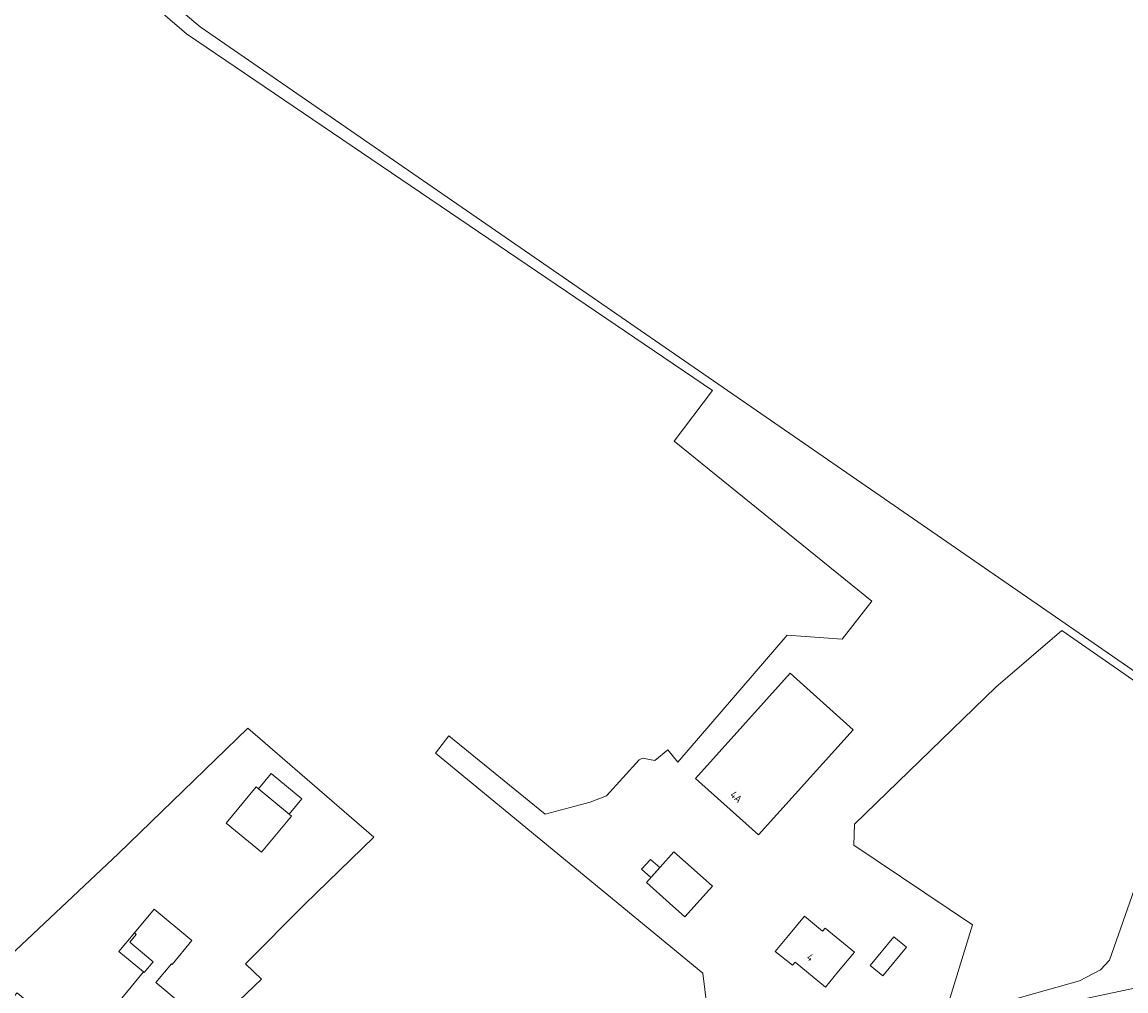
# Model space of a CAD drawing. Header units: metres. Extents: x 168032 to 180145, y 382923 to 399665.
# Tile 20 of 256: x 177859 to 178126, y 385066 to 385301. Entities that reach past the tile are written whole.
import ezdxf
from ezdxf.enums import TextEntityAlignment as Align

# ---------------------------------------------------------------- set-up
doc = ezdxf.new("R2010")
doc.units = ezdxf.units.M
for name, color, linetype, lineweight in [('B-WE-GR-BOS_LOOF-GV', 8, 'Continuous', 18), ('B-WE-GR-BOUWLAND-GV', 8, 'Continuous', 18), ('B-WE-OG-BEBOUWING-GV', 8, 'Continuous', 18), ('B-WE-OG-BEBOUWING-T18', 8, 'Continuous', 18), ('B-WE-OG-BEBOUWING_BASSIN-GV', 8, 'Continuous', 18), ('B-WE-OG-BEBOUWING_LUIFEL-GV', 8, 'Continuous', 18), ('B-WE-OG-BEBOUWING_SCHUUR-GV', 8, 'Continuous', 18), ('B-WE-OG-TERREIN_ERF-GV', 8, 'Continuous', 18)]:
    doc.layers.add(name, color=color, linetype=linetype, lineweight=lineweight)
doc.styles.add('NLCS-ISO-M200-T18', font='NLCS-ISO.ttf', dxfattribs={"height": 0.36})

msp = doc.modelspace()

# ---------------------------------------------------------------- linework, layer by layer
at = {"layer": 'B-WE-GR-BOS_LOOF-GV', "flags": 128}
msp.add_lwpolyline([(178133.341, 385104.731), (178140.51, 385132.936), (178110.967, 385153.491), (178094.948, 385139.741), (178060.716, 385106.621), (178060.606, 385101.542), (178089.318, 385082.23), (178082.586, 385060.416), (178098.573, 385063.975), (178115.21, 385068.637), (178120.32, 385071.366), (178122.504, 385073.664)], close=True, dxfattribs=at)
at = {"layer": 'B-WE-GR-BOUWLAND-GV', "flags": 128}
for points in [[(177812.641, 385394.03), (177869.923, 385330.53), (177885.962, 385313.519), (177902.398, 385299.633), (178026.603, 385213.894), (178141.636, 385134.486), (178142.938, 385133.415), (178142.459, 385106.094), (178142.872, 385088.155), (178145.213, 385070.483), (178037.402, 385047.562)], [(178026.801, 385048.113), (178024.064, 385070.533), (177959.334, 385123.811), (177962.525, 385127.986), (177985.864, 385109.044), (177996.756, 385111.96), (178000.71, 385113.452), (178008.666, 385122.208), (178009.458, 385122.606), (178012.44, 385121.994), (178015.604, 385124.604), (178017.969, 385121.592), (178044.461, 385152.35), (178057.734, 385151.385), (178064.938, 385160.569), (178017.073, 385199.344), (178026.406, 385211.553), (177899.088, 385297.913), (177884.32, 385310.693), (177867.875, 385330.264), (177828.815, 385373.478)], [(177852.144, 385070.875), (177882.603, 385099.519), (177913.889, 385129.84), (177944.445, 385103.424), (177927.741, 385087.211), (177913.364, 385072.815), (177917.219, 385069.068), (177908.215, 385060.477)]]:
    msp.add_lwpolyline(points, dxfattribs=at)
at = {"layer": 'B-WE-OG-BEBOUWING-GV', "flags": 128}
for points in [[(178060.39, 385129.457), (178045.161, 385143.142), (178022.283, 385117.683), (178037.513, 385104.007)], [(177917.207, 385099.821), (177924.45, 385108.552), (177915.942, 385115.611), (177908.698, 385106.879)], [(178022.645, 385094.925), (178017.05, 385099.933), (178010.39, 385092.493), (178015.985, 385087.485), (178019.711, 385084.151), (178026.371, 385091.591)], [(177886.91, 385079.921), (177885.313, 385078.009), (177890.976, 385073.277), (177888.822, 385070.699), (177888.669, 385070.827), (177883.385, 385064.504), (177892.287, 385057.066), (177895.45, 385060.85), (177897.554, 385063.366), (177891.669, 385068.261), (177895.436, 385072.79), (177895.603, 385072.651), (177900.385, 385078.401), (177891.225, 385086.021), (177886.462, 385080.294)], [(178057.167, 385078.553), (178053.66, 385081.449), (178053.022, 385080.677), (178048.603, 385084.325), (178044.763, 385079.674), (178041.581, 385075.811), (178045.701, 385072.431), (178046.351, 385073.181), (178053.721, 385067.131), (178056.894, 385070.984), (178059.445, 385074.074), (178060.714, 385075.624)]]:
    msp.add_lwpolyline(points, close=True, dxfattribs=at)
at = {"layer": 'B-WE-OG-BEBOUWING_BASSIN-GV', "flags": 128}
msp.add_lwpolyline([(178064.564, 385072.417), (178067.627, 385069.904), (178073.329, 385076.823), (178070.286, 385079.347)], close=True, dxfattribs=at)
at = {"layer": 'B-WE-OG-BEBOUWING_LUIFEL-GV', "flags": 128}
for points in [[(177919.545, 385118.858), (177916.481, 385115.164), (177923.911, 385108.999), (177926.976, 385112.693)], [(177888.669, 385070.827), (177888.822, 385070.699), (177890.976, 385073.277), (177885.313, 385078.009), (177886.91, 385079.921), (177886.462, 385080.294), (177882.676, 385075.741)]]:
    msp.add_lwpolyline(points, close=True, dxfattribs=at)
at = {"layer": 'B-WE-OG-BEBOUWING_SCHUUR-GV', "flags": 128}
msp.add_lwpolyline([(178011.372, 385098.066), (178009.221, 385095.723), (178011.475, 385093.705), (178013.597, 385096.075)], close=True, dxfattribs=at)
at = {"layer": 'B-WE-OG-TERREIN_ERF-GV', "flags": 128}
for points in [[(178037.402, 385047.562), (178145.213, 385070.483), (178142.872, 385088.155), (178142.459, 385106.094), (178142.938, 385133.415), (178141.636, 385134.486), (178026.603, 385213.894), (177902.398, 385299.633), (177885.962, 385313.519), (177869.923, 385330.53), (177812.641, 385394.03)], [(177828.815, 385373.478), (177867.875, 385330.264), (177884.32, 385310.693), (177899.088, 385297.913), (178026.406, 385211.553), (178017.073, 385199.344), (178064.938, 385160.569), (178057.734, 385151.385), (178044.461, 385152.35), (178017.969, 385121.592), (178015.604, 385124.604), (178012.44, 385121.994), (178009.458, 385122.606), (178008.666, 385122.208), (178000.71, 385113.452), (177996.756, 385111.96), (177985.864, 385109.044), (177962.525, 385127.986), (177959.334, 385123.811), (178024.064, 385070.533), (178026.801, 385048.113)]]:
    msp.add_lwpolyline(points, dxfattribs=at)
for points in [[(178060.606, 385101.542), (178060.716, 385106.621), (178094.948, 385139.741), (178110.967, 385153.491), (178140.51, 385132.936), (178133.341, 385104.731), (178122.504, 385073.664), (178120.32, 385071.366), (178115.21, 385068.637), (178098.573, 385063.975), (178082.586, 385060.416), (178089.318, 385082.23)], [(178037.513, 385104.007), (178022.283, 385117.683), (178045.161, 385143.142), (178060.39, 385129.457)], [(177856.201, 385063.64), (177858.08, 385065.801), (177887.739, 385040.511), (177908.215, 385060.477), (177917.219, 385069.068), (177913.364, 385072.815), (177927.741, 385087.211), (177944.445, 385103.424), (177913.889, 385129.84), (177882.603, 385099.519), (177852.144, 385070.875), (177850.52, 385069.348), (177850.038, 385068.912), (177850.59, 385068.224)], [(177915.942, 385115.611), (177924.45, 385108.552), (177917.207, 385099.821), (177908.698, 385106.879)], [(178026.371, 385091.591), (178019.711, 385084.151), (178015.985, 385087.485), (178010.39, 385092.493), (178017.05, 385099.933), (178022.645, 385094.925)], [(177891.225, 385086.021), (177900.385, 385078.401), (177895.603, 385072.651), (177895.436, 385072.79), (177891.669, 385068.261), (177897.554, 385063.366), (177895.45, 385060.85), (177892.287, 385057.066), (177883.385, 385064.504), (177888.669, 385070.827), (177888.822, 385070.699), (177890.976, 385073.277), (177885.313, 385078.009), (177886.91, 385079.921), (177886.462, 385080.294)], [(178053.022, 385080.677), (178053.66, 385081.449), (178057.167, 385078.553), (178060.714, 385075.624), (178059.445, 385074.074), (178056.894, 385070.984), (178053.721, 385067.131), (178046.351, 385073.181), (178045.701, 385072.431), (178041.581, 385075.811), (178044.763, 385079.674), (178048.603, 385084.325)], [(178064.564, 385072.417), (178070.286, 385079.347), (178073.329, 385076.823), (178067.627, 385069.904)]]:
    msp.add_lwpolyline(points, close=True, dxfattribs=at)

# ---------------------------------------------------------------- texts
at = {"layer": 'B-WE-OG-BEBOUWING-T18', "style": 'NLCS-ISO-M200-T18'}
for s, rotation, p in [('4A', 318.1, (178032.124, 385113.214)), ('4', 320.6, (178050.055, 385074.347))]:
    msp.add_text(s, height=1.8, rotation=rotation, dxfattribs=at).set_placement(p, align=Align.MIDDLE)

doc.saveas('drawing.dxf')
